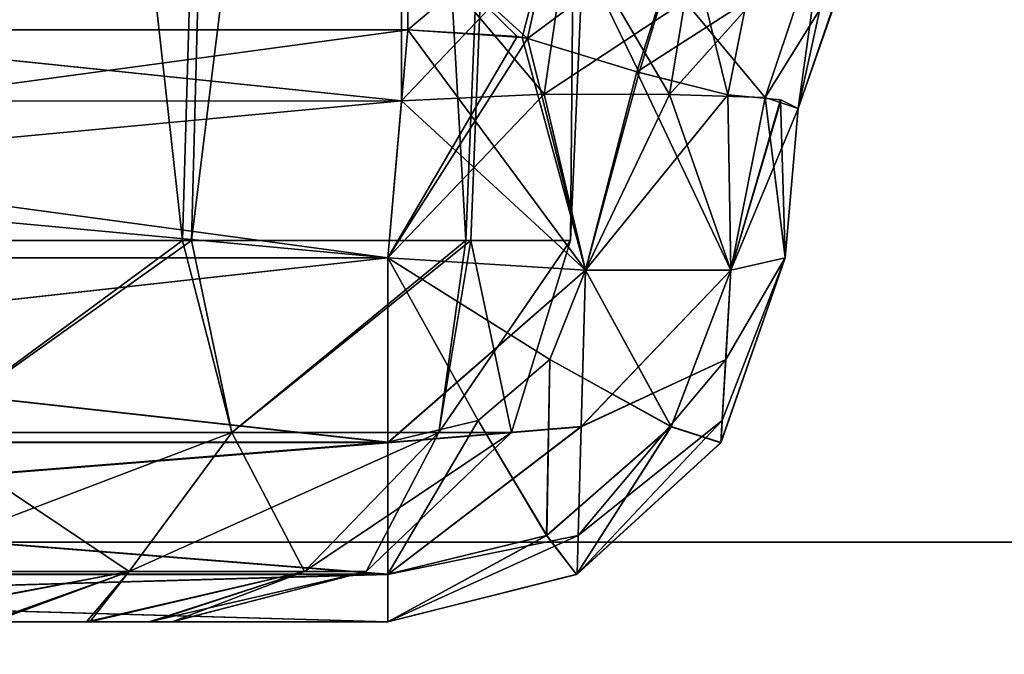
# Model space of a CAD drawing. Header units: millimetres. Extents: x -125 to 125, y -5 to 106.
# Tile 117 of 188: x 40.58 to 41.815, y -3.141 to -2.345. Entities that reach past the tile are written whole.
import ezdxf

# ---------------------------------------------------------------- set-up
doc = ezdxf.new("R2010")
doc.units = ezdxf.units.MM
doc.header["$LTSCALE"] = 65.185185
for name, color, linetype in [('10', 7, 'CONTINUOUS'), ('100', 7, 'CONTINUOUS'), ('101', 7, 'CONTINUOUS'), ('102', 7, 'CONTINUOUS'), ('103', 7, 'CONTINUOUS'), ('104', 7, 'CONTINUOUS'), ('105', 7, 'CONTINUOUS'), ('106', 7, 'CONTINUOUS'), ('11', 7, 'CONTINUOUS'), ('112', 7, 'CONTINUOUS'), ('113', 7, 'CONTINUOUS'), ('115', 7, 'CONTINUOUS'), ('116', 7, 'CONTINUOUS'), ('117', 7, 'CONTINUOUS'), ('118', 7, 'CONTINUOUS'), ('12', 7, 'CONTINUOUS'), ('121', 7, 'CONTINUOUS'), ('13', 7, 'CONTINUOUS'), ('19', 7, 'CONTINUOUS'), ('20', 7, 'CONTINUOUS'), ('21', 7, 'CONTINUOUS'), ('22', 7, 'CONTINUOUS'), ('23', 7, 'CONTINUOUS'), ('24', 7, 'CONTINUOUS'), ('25', 7, 'CONTINUOUS'), ('26', 7, 'CONTINUOUS'), ('30', 7, 'CONTINUOUS'), ('31', 7, 'CONTINUOUS'), ('52', 7, 'CONTINUOUS'), ('53', 7, 'CONTINUOUS'), ('582', 7, 'CONTINUOUS'), ('583', 7, 'CONTINUOUS'), ('584', 7, 'CONTINUOUS'), ('585', 7, 'CONTINUOUS'), ('586', 7, 'CONTINUOUS'), ('587', 7, 'CONTINUOUS'), ('588', 7, 'CONTINUOUS'), ('589', 7, 'CONTINUOUS'), ('590', 7, 'CONTINUOUS'), ('591', 7, 'CONTINUOUS'), ('596', 7, 'CONTINUOUS'), ('597', 7, 'CONTINUOUS'), ('625', 7, 'CONTINUOUS'), ('627', 7, 'CONTINUOUS'), ('7', 7, 'CONTINUOUS'), ('8', 7, 'CONTINUOUS')]:
    doc.layers.add(name, color=color, linetype=linetype)

msp = doc.modelspace()

# ---------------------------------------------------------------- linework, layer by layer
at = {"layer": '10', "linetype": 'Continuous'}
for points in [[(41.6367, -2.2252, -123.762), (41.5563, -2.4564, -123.1456), (41.5563, -2.4564, -123.762), (41.6367, -2.2252, -123.762)], [(41.5834, -2.3323, -123.1456), (41.5563, -2.4564, -123.1456), (41.6367, -2.2252, -123.762), (41.5834, -2.3323, -123.1456)]]:
    msp.add_3dface(points, dxfattribs=at)
at = {"layer": '100', "linetype": 'Continuous'}
for points in [[(38.9332, -2.3579, 124.2687), (38.9582, -2.6436, 124.2437), (41.0418, -2.6436, 124.2437), (38.9332, -2.3579, 124.2687)], [(41.0668, -2.3579, 124.2687), (38.9332, -2.3579, 124.2687), (41.0418, -2.6436, 124.2437), (41.0668, -2.3579, 124.2687)]]:
    msp.add_3dface(points, dxfattribs=at)
at = {"layer": '101', "linetype": 'Continuous'}
for points in [[(41.0668, -2.3579, 124.2687), (41.0418, -2.6436, 124.2437), (41.2898, -2.6593, 124.1757), (41.0668, -2.3579, 124.2687)], [(41.0668, -2.3579, 124.2687), (41.2898, -2.6593, 124.1757), (41.2102, -2.3673, 124.2466), (41.0668, -2.3579, 124.2687)], [(41.2102, -2.3673, 124.2466), (41.2898, -2.6593, 124.1757), (41.217, -2.3687, 124.2444), (41.2102, -2.3673, 124.2466)], [(41.217, -2.3687, 124.2444), (41.2898, -2.6593, 124.1757), (41.3538, -2.4104, 124.1702), (41.217, -2.3687, 124.2444)], [(41.2898, -2.6593, 124.1757), (41.4719, -2.6593, 123.9936), (41.3538, -2.4104, 124.1702), (41.2898, -2.6593, 124.1757)], [(41.4719, -2.6593, 123.9936), (41.4678, -2.4395, 124.0495), (41.3538, -2.4104, 124.1702), (41.4719, -2.6593, 123.9936)], [(41.534, -2.4454, 123.9139), (41.4678, -2.4395, 124.0495), (41.4719, -2.6593, 123.9936), (41.534, -2.4454, 123.9139)], [(41.5399, -2.6436, 123.7456), (41.534, -2.4454, 123.9139), (41.4719, -2.6593, 123.9936), (41.5399, -2.6436, 123.7456)], [(41.5563, -2.4564, 123.762), (41.534, -2.4454, 123.9139), (41.5399, -2.6436, 123.7456), (41.5563, -2.4564, 123.762)]]:
    msp.add_3dface(points, dxfattribs=at)
at = {"layer": '102', "linetype": 'Continuous'}
for points in [[(41.5563, -2.4564, 123.762), (41.5399, -2.6436, 123.7456), (41.5399, -2.6436, 123.1619), (41.5563, -2.4564, 123.762)], [(41.5563, -2.4564, 123.1456), (41.5563, -2.4564, 123.762), (41.5399, -2.6436, 123.1619), (41.5563, -2.4564, 123.1456)]]:
    msp.add_3dface(points, dxfattribs=at)
at = {"layer": '103', "linetype": 'Continuous'}
for points in [[(41.5563, -2.4564, 123.762), (41.6344, -2.2287, 123.1456), (41.6367, -2.2252, 123.762), (41.5563, -2.4564, 123.762)], [(41.5563, -2.4564, 123.1456), (41.6344, -2.2287, 123.1456), (41.5563, -2.4564, 123.762), (41.5563, -2.4564, 123.1456)]]:
    msp.add_3dface(points, dxfattribs=at)
at = {"layer": '104', "linetype": 'Continuous'}
for points in [[(41.0418, -2.6436, 122.6638), (41.238, -2.4386, 122.6787), (41.2898, -2.6593, 122.7318), (41.0418, -2.6436, 122.6638)], [(41.059, -2.447, 122.6466), (41.238, -2.4386, 122.6787), (41.0418, -2.6436, 122.6638), (41.059, -2.447, 122.6466)], [(41.238, -2.4386, 122.6787), (41.3947, -2.4387, 122.7749), (41.2898, -2.6593, 122.7318), (41.238, -2.4386, 122.6787)], [(41.2898, -2.6593, 122.7318), (41.3947, -2.4387, 122.7749), (41.4719, -2.6593, 122.914), (41.2898, -2.6593, 122.7318)], [(41.3947, -2.4387, 122.7749), (41.515, -2.4427, 122.9426), (41.4719, -2.6593, 122.914), (41.3947, -2.4387, 122.7749)], [(41.515, -2.4427, 122.9426), (41.5563, -2.4564, 123.1456), (41.4719, -2.6593, 122.914), (41.515, -2.4427, 122.9426)], [(41.5563, -2.4564, 123.1456), (41.5399, -2.6436, 123.1619), (41.4719, -2.6593, 122.914), (41.5563, -2.4564, 123.1456)]]:
    msp.add_3dface(points, dxfattribs=at)
at = {"layer": '105', "linetype": 'Continuous'}
for points in [[(38.941, -2.4477, 122.6467), (41.059, -2.447, 122.6466), (38.9582, -2.6436, 122.6638), (38.941, -2.4477, 122.6467)], [(41.059, -2.447, 122.6466), (41.0418, -2.6436, 122.6638), (38.9582, -2.6436, 122.6638), (41.059, -2.447, 122.6466)]]:
    msp.add_3dface(points, dxfattribs=at)
at = {"layer": '106', "linetype": 'Continuous'}
for points in [[(41.059, -2.2262, 122.573), (41.059, -2.447, 122.6466), (38.941, -2.2264, 122.5727), (41.059, -2.2262, 122.573)], [(41.059, -2.447, 122.6466), (38.941, -2.4477, 122.6467), (38.941, -2.2264, 122.5727), (41.059, -2.447, 122.6466)]]:
    msp.add_3dface(points, dxfattribs=at)
at = {"layer": '11', "linetype": 'Continuous'}
for points in [[(41.5399, -2.6436, -123.7456), (41.5563, -2.4564, -123.1456), (41.5399, -2.6436, -123.1619), (41.5399, -2.6436, -123.7456)], [(41.5563, -2.4564, -123.762), (41.5563, -2.4564, -123.1456), (41.5399, -2.6436, -123.7456), (41.5563, -2.4564, -123.762)]]:
    msp.add_3dface(points, dxfattribs=at)
at = {"layer": '112', "linetype": 'Continuous'}
for points in [[(38.9582, -3.1, 123.7456), (38.9582, -3.1, 123.1619), (41.0418, -3.1, 123.1619), (38.9582, -3.1, 123.7456)], [(41.0418, -3.1, 123.7456), (38.9582, -3.1, 123.7456), (41.0418, -3.1, 123.1619), (41.0418, -3.1, 123.7456)]]:
    msp.add_3dface(points, dxfattribs=at)
at = {"layer": '113', "linetype": 'Continuous'}
for points in [[(41.0418, -2.6436, 124.2437), (38.9582, -2.8752, 124.1631), (41.0418, -2.8754, 124.1629), (41.0418, -2.6436, 124.2437)], [(41.0418, -2.6436, 124.2437), (38.9582, -2.6436, 124.2437), (38.9582, -2.8752, 124.1631), (41.0418, -2.6436, 124.2437)], [(38.9582, -2.8752, 124.1631), (38.9582, -3.0405, 123.9822), (41.0418, -2.8754, 124.1629), (38.9582, -2.8752, 124.1631)], [(41.0418, -2.8754, 124.1629), (38.9582, -3.0405, 123.9822), (41.0418, -3.0406, 123.982), (41.0418, -2.8754, 124.1629)], [(38.9582, -3.0405, 123.9822), (38.9582, -3.1, 123.7456), (41.0418, -3.0406, 123.982), (38.9582, -3.0405, 123.9822)], [(38.9582, -3.1, 123.7456), (41.0418, -3.1, 123.7456), (41.0418, -3.0406, 123.982), (38.9582, -3.1, 123.7456)]]:
    msp.add_3dface(points, dxfattribs=at)
at = {"layer": '115', "linetype": 'Continuous'}
for points in [[(41.2898, -2.6593, 124.1757), (41.0418, -2.6436, 124.2437), (41.0418, -2.8754, 124.1629), (41.2898, -2.6593, 124.1757)], [(41.5399, -2.6436, 123.7456), (41.4611, -2.8477, 123.8589), (41.4596, -2.8748, 123.7456), (41.5399, -2.6436, 123.7456)], [(41.5399, -2.6436, 123.7456), (41.4655, -2.7711, 123.9487), (41.4611, -2.8477, 123.8589), (41.5399, -2.6436, 123.7456)], [(41.5399, -2.6436, 123.7456), (41.4719, -2.6593, 123.9936), (41.4655, -2.7711, 123.9487), (41.5399, -2.6436, 123.7456)], [(41.2898, -2.6593, 124.1757), (41.0418, -2.8754, 124.1629), (41.2842, -2.8554, 124.1006), (41.2898, -2.6593, 124.1757)], [(41.4719, -2.6593, 123.9936), (41.2898, -2.6593, 124.1757), (41.2842, -2.8554, 124.1006), (41.4719, -2.6593, 123.9936)], [(41.4655, -2.7711, 123.9487), (41.4719, -2.6593, 123.9936), (41.2842, -2.8554, 124.1006), (41.4655, -2.7711, 123.9487)], [(41.4655, -2.7711, 123.9487), (41.2842, -2.8554, 124.1006), (41.2804, -2.9917, 123.9446), (41.4655, -2.7711, 123.9487)], [(41.4611, -2.8477, 123.8589), (41.4655, -2.7711, 123.9487), (41.2804, -2.9917, 123.9446), (41.4611, -2.8477, 123.8589)], [(41.4611, -2.8477, 123.8589), (41.2804, -2.9917, 123.9446), (41.2791, -3.0401, 123.7456), (41.4611, -2.8477, 123.8589)], [(41.4596, -2.8748, 123.7456), (41.4611, -2.8477, 123.8589), (41.2791, -3.0401, 123.7456), (41.4596, -2.8748, 123.7456)], [(41.0418, -2.8754, 124.1629), (41.0418, -3.0406, 123.982), (41.2842, -2.8554, 124.1006), (41.0418, -2.8754, 124.1629)], [(41.2842, -2.8554, 124.1006), (41.0418, -3.0406, 123.982), (41.2804, -2.9917, 123.9446), (41.2842, -2.8554, 124.1006)], [(41.0418, -3.0406, 123.982), (41.0418, -3.1, 123.7456), (41.2804, -2.9917, 123.9446), (41.0418, -3.0406, 123.982)], [(41.2804, -2.9917, 123.9446), (41.0418, -3.1, 123.7456), (41.2791, -3.0401, 123.7456), (41.2804, -2.9917, 123.9446)]]:
    msp.add_3dface(points, dxfattribs=at)
at = {"layer": '116', "linetype": 'Continuous'}
for points in [[(41.5399, -2.6436, 123.1619), (41.4596, -2.8748, 123.7456), (41.4592, -2.8754, 123.1619), (41.5399, -2.6436, 123.1619)], [(41.5399, -2.6436, 123.1619), (41.5399, -2.6436, 123.7456), (41.4596, -2.8748, 123.7456), (41.5399, -2.6436, 123.1619)], [(41.4596, -2.8748, 123.7456), (41.2791, -3.0401, 123.7456), (41.4592, -2.8754, 123.1619), (41.4596, -2.8748, 123.7456)], [(41.4592, -2.8754, 123.1619), (41.2791, -3.0401, 123.7456), (41.2783, -3.0406, 123.1619), (41.4592, -2.8754, 123.1619)], [(41.2791, -3.0401, 123.7456), (41.0418, -3.1, 123.7456), (41.2783, -3.0406, 123.1619), (41.2791, -3.0401, 123.7456)], [(41.0418, -3.1, 123.7456), (41.0418, -3.1, 123.1619), (41.2783, -3.0406, 123.1619), (41.0418, -3.1, 123.7456)]]:
    msp.add_3dface(points, dxfattribs=at)
at = {"layer": '117', "linetype": 'Continuous'}
for points in [[(41.0418, -2.6436, 122.6638), (41.2898, -2.6593, 122.7318), (41.2449, -2.7711, 122.7383), (41.0418, -2.6436, 122.6638)], [(41.0418, -2.6436, 122.6638), (41.2449, -2.7711, 122.7383), (41.1551, -2.8477, 122.7427), (41.0418, -2.6436, 122.6638)], [(41.0418, -2.6436, 122.6638), (41.1551, -2.8477, 122.7427), (41.0418, -2.8748, 122.7442), (41.0418, -2.6436, 122.6638)], [(41.4719, -2.6593, 122.914), (41.5399, -2.6436, 123.1619), (41.4592, -2.8754, 123.1619), (41.4719, -2.6593, 122.914)], [(41.2449, -2.7711, 122.7383), (41.2898, -2.6593, 122.7318), (41.3968, -2.8554, 122.9195), (41.2449, -2.7711, 122.7383)], [(41.2898, -2.6593, 122.7318), (41.4719, -2.6593, 122.914), (41.3968, -2.8554, 122.9195), (41.2898, -2.6593, 122.7318)], [(41.4719, -2.6593, 122.914), (41.4592, -2.8754, 123.1619), (41.3968, -2.8554, 122.9195), (41.4719, -2.6593, 122.914)], [(41.1551, -2.8477, 122.7427), (41.2449, -2.7711, 122.7383), (41.2409, -2.9917, 122.9233), (41.1551, -2.8477, 122.7427)], [(41.2449, -2.7711, 122.7383), (41.3968, -2.8554, 122.9195), (41.2409, -2.9917, 122.9233), (41.2449, -2.7711, 122.7383)], [(41.1551, -2.8477, 122.7427), (41.2409, -2.9917, 122.9233), (41.0418, -3.0401, 122.9246), (41.1551, -2.8477, 122.7427)], [(41.0418, -2.8748, 122.7442), (41.1551, -2.8477, 122.7427), (41.0418, -3.0401, 122.9246), (41.0418, -2.8748, 122.7442)], [(41.3968, -2.8554, 122.9195), (41.2783, -3.0406, 123.1619), (41.2409, -2.9917, 122.9233), (41.3968, -2.8554, 122.9195)], [(41.4592, -2.8754, 123.1619), (41.2783, -3.0406, 123.1619), (41.3968, -2.8554, 122.9195), (41.4592, -2.8754, 123.1619)], [(41.2409, -2.9917, 122.9233), (41.0418, -3.1, 123.1619), (41.0418, -3.0401, 122.9246), (41.2409, -2.9917, 122.9233)], [(41.2783, -3.0406, 123.1619), (41.0418, -3.1, 123.1619), (41.2409, -2.9917, 122.9233), (41.2783, -3.0406, 123.1619)]]:
    msp.add_3dface(points, dxfattribs=at)
at = {"layer": '118', "linetype": 'Continuous'}
for points in [[(38.9582, -2.6436, 122.6638), (41.0418, -2.8748, 122.7442), (38.9582, -2.8748, 122.7442), (38.9582, -2.6436, 122.6638)], [(38.9582, -2.6436, 122.6638), (41.0418, -2.6436, 122.6638), (41.0418, -2.8748, 122.7442), (38.9582, -2.6436, 122.6638)], [(41.0418, -2.8748, 122.7442), (41.0418, -3.0401, 122.9246), (38.9582, -2.8748, 122.7442), (41.0418, -2.8748, 122.7442)], [(38.9582, -2.8748, 122.7442), (41.0418, -3.0401, 122.9246), (38.9582, -3.0401, 122.9246), (38.9582, -2.8748, 122.7442)], [(41.0418, -3.1, 123.1619), (38.9582, -3.1, 123.1619), (38.9582, -3.0401, 122.9246), (41.0418, -3.1, 123.1619)], [(41.0418, -3.0401, 122.9246), (41.0418, -3.1, 123.1619), (38.9582, -3.0401, 122.9246), (41.0418, -3.0401, 122.9246)]]:
    msp.add_3dface(points, dxfattribs=at)
at = {"layer": '12', "linetype": 'Continuous'}
for points in [[(41.0668, -2.3579, -124.2687), (41.2041, -2.366, -124.2486), (41.0418, -2.6436, -124.2437), (41.0668, -2.3579, -124.2687)], [(41.2041, -2.366, -124.2486), (41.217, -2.3687, -124.2444), (41.0418, -2.6436, -124.2437), (41.2041, -2.366, -124.2486)], [(41.0418, -2.6436, -124.2437), (41.217, -2.3687, -124.2444), (41.2898, -2.6593, -124.1757), (41.0418, -2.6436, -124.2437)], [(41.217, -2.3687, -124.2444), (41.3568, -2.4115, -124.1679), (41.2898, -2.6593, -124.1757), (41.217, -2.3687, -124.2444)], [(41.3568, -2.4115, -124.1679), (41.4678, -2.4395, -124.0495), (41.2898, -2.6593, -124.1757), (41.3568, -2.4115, -124.1679)], [(41.2898, -2.6593, -124.1757), (41.4678, -2.4395, -124.0495), (41.4719, -2.6593, -123.9936), (41.2898, -2.6593, -124.1757)], [(41.4719, -2.6593, -123.9936), (41.4678, -2.4395, -124.0495), (41.5347, -2.4456, -123.9117), (41.4719, -2.6593, -123.9936)], [(41.5563, -2.4564, -123.762), (41.4719, -2.6593, -123.9936), (41.5347, -2.4456, -123.9117), (41.5563, -2.4564, -123.762)], [(41.5563, -2.4564, -123.762), (41.5399, -2.6436, -123.7456), (41.4719, -2.6593, -123.9936), (41.5563, -2.4564, -123.762)]]:
    msp.add_3dface(points, dxfattribs=at)
at = {"layer": '121', "linetype": 'Continuous'}
for points in [[(41.0668, -2.3579, 124.2687), (41.2541, -2.1998, 124.2855), (41.0668, -2.2321, 124.2963), (41.0668, -2.3579, 124.2687)], [(41.0668, -2.3579, 124.2687), (41.2102, -2.3673, 124.2466), (41.2541, -2.1998, 124.2855), (41.0668, -2.3579, 124.2687)], [(41.2102, -2.3673, 124.2466), (41.217, -2.3687, 124.2444), (41.2541, -2.1998, 124.2855), (41.2102, -2.3673, 124.2466)], [(41.217, -2.3687, 124.2444), (41.4145, -2.2219, 124.205), (41.2541, -2.1998, 124.2855), (41.217, -2.3687, 124.2444)], [(41.217, -2.3687, 124.2444), (41.3538, -2.4104, 124.1702), (41.4145, -2.2219, 124.205), (41.217, -2.3687, 124.2444)], [(41.3538, -2.4104, 124.1702), (41.4915, -2.3225, 124.0661), (41.4145, -2.2219, 124.205), (41.3538, -2.4104, 124.1702)], [(41.3538, -2.4104, 124.1702), (41.4678, -2.4395, 124.0495), (41.4915, -2.3225, 124.0661), (41.3538, -2.4104, 124.1702)]]:
    msp.add_3dface(points, dxfattribs=at)
at = {"layer": '13', "linetype": 'Continuous'}
for points in [[(41.217, -2.3687, -124.2444), (41.0668, -2.2318, -124.2965), (41.2543, -2.1998, -124.2854), (41.217, -2.3687, -124.2444)], [(41.3568, -2.4115, -124.1679), (41.217, -2.3687, -124.2444), (41.2543, -2.1998, -124.2854), (41.3568, -2.4115, -124.1679)], [(41.3568, -2.4115, -124.1679), (41.2543, -2.1998, -124.2854), (41.4147, -2.222, -124.2049), (41.3568, -2.4115, -124.1679)], [(41.2041, -2.366, -124.2486), (41.0668, -2.3579, -124.2687), (41.0668, -2.2318, -124.2965), (41.2041, -2.366, -124.2486)], [(41.217, -2.3687, -124.2444), (41.2041, -2.366, -124.2486), (41.0668, -2.2318, -124.2965), (41.217, -2.3687, -124.2444)], [(41.4678, -2.4395, -124.0495), (41.3568, -2.4115, -124.1679), (41.4147, -2.222, -124.2049), (41.4678, -2.4395, -124.0495)], [(41.4678, -2.4395, -124.0495), (41.4147, -2.222, -124.2049), (41.4915, -2.3225, -124.0661), (41.4678, -2.4395, -124.0495)]]:
    msp.add_3dface(points, dxfattribs=at)
at = {"layer": '19', "linetype": 'Continuous'}
for points in [[(41.059, -2.447, -122.6466), (38.941, -2.4475, -122.6467), (41.0418, -2.6436, -122.6638), (41.059, -2.447, -122.6466)], [(38.941, -2.4475, -122.6467), (38.9582, -2.6436, -122.6638), (41.0418, -2.6436, -122.6638), (38.941, -2.4475, -122.6467)]]:
    msp.add_3dface(points, dxfattribs=at)
at = {"layer": '20', "linetype": 'Continuous'}
for points in [[(38.941, -2.2263, -122.5726), (41.059, -2.447, -122.6466), (41.059, -2.2262, -122.573), (38.941, -2.2263, -122.5726)], [(38.941, -2.2263, -122.5726), (38.941, -2.4475, -122.6467), (41.059, -2.447, -122.6466), (38.941, -2.2263, -122.5726)]]:
    msp.add_3dface(points, dxfattribs=at)
at = {"layer": '21', "linetype": 'Continuous'}
for points in [[(41.238, -2.4386, -122.6787), (41.059, -2.447, -122.6466), (41.2898, -2.6593, -122.7318), (41.238, -2.4386, -122.6787)], [(41.3947, -2.4387, -122.7749), (41.238, -2.4386, -122.6787), (41.2898, -2.6593, -122.7318), (41.3947, -2.4387, -122.7749)], [(41.4719, -2.6593, -122.914), (41.3947, -2.4387, -122.7749), (41.2898, -2.6593, -122.7318), (41.4719, -2.6593, -122.914)], [(41.515, -2.4427, -122.9426), (41.3947, -2.4387, -122.7749), (41.4719, -2.6593, -122.914), (41.515, -2.4427, -122.9426)], [(41.5399, -2.6436, -123.1619), (41.515, -2.4427, -122.9426), (41.4719, -2.6593, -122.914), (41.5399, -2.6436, -123.1619)], [(41.5563, -2.4564, -123.1456), (41.515, -2.4427, -122.9426), (41.5399, -2.6436, -123.1619), (41.5563, -2.4564, -123.1456)], [(41.059, -2.447, -122.6466), (41.0418, -2.6436, -122.6638), (41.2898, -2.6593, -122.7318), (41.059, -2.447, -122.6466)]]:
    msp.add_3dface(points, dxfattribs=at)
at = {"layer": '22', "linetype": 'Continuous'}
for points in [[(41.0418, -2.6436, -122.6638), (41.1552, -2.8477, -122.7426), (41.245, -2.771, -122.7383), (41.0418, -2.6436, -122.6638)], [(41.1552, -2.8477, -122.7426), (41.0418, -2.6436, -122.6638), (41.0418, -2.8748, -122.7442), (41.1552, -2.8477, -122.7426)], [(41.2898, -2.6593, -122.7318), (41.0418, -2.6436, -122.6638), (41.245, -2.771, -122.7383), (41.2898, -2.6593, -122.7318)], [(41.5399, -2.6436, -123.1619), (41.4719, -2.6593, -122.914), (41.4593, -2.8752, -123.1619), (41.5399, -2.6436, -123.1619)], [(41.2898, -2.6593, -122.7318), (41.245, -2.771, -122.7383), (41.3969, -2.8553, -122.9195), (41.2898, -2.6593, -122.7318)], [(41.4719, -2.6593, -122.914), (41.2898, -2.6593, -122.7318), (41.3969, -2.8553, -122.9195), (41.4719, -2.6593, -122.914)], [(41.4719, -2.6593, -122.914), (41.3969, -2.8553, -122.9195), (41.4593, -2.8752, -123.1619), (41.4719, -2.6593, -122.914)], [(41.1552, -2.8477, -122.7426), (41.241, -2.9916, -122.9233), (41.245, -2.771, -122.7383), (41.1552, -2.8477, -122.7426)], [(41.245, -2.771, -122.7383), (41.241, -2.9916, -122.9233), (41.3969, -2.8553, -122.9195), (41.245, -2.771, -122.7383)], [(41.0418, -3.0401, -122.9246), (41.1552, -2.8477, -122.7426), (41.0418, -2.8748, -122.7442), (41.0418, -3.0401, -122.9246)], [(41.241, -2.9916, -122.9233), (41.1552, -2.8477, -122.7426), (41.0418, -3.0401, -122.9246), (41.241, -2.9916, -122.9233)], [(41.241, -2.9916, -122.9233), (41.2785, -3.0405, -123.1619), (41.3969, -2.8553, -122.9195), (41.241, -2.9916, -122.9233)], [(41.3969, -2.8553, -122.9195), (41.2785, -3.0405, -123.1619), (41.4593, -2.8752, -123.1619), (41.3969, -2.8553, -122.9195)], [(41.2785, -3.0405, -123.1619), (41.241, -2.9916, -122.9233), (41.0418, -3.1, -123.1619), (41.2785, -3.0405, -123.1619)], [(41.0418, -3.1, -123.1619), (41.241, -2.9916, -122.9233), (41.0418, -3.0401, -122.9246), (41.0418, -3.1, -123.1619)]]:
    msp.add_3dface(points, dxfattribs=at)
at = {"layer": '23', "linetype": 'Continuous'}
for points in [[(41.5399, -2.6436, -123.7456), (41.5399, -2.6436, -123.1619), (41.4593, -2.8752, -123.1619), (41.5399, -2.6436, -123.7456)], [(41.5399, -2.6436, -123.7456), (41.4593, -2.8752, -123.1619), (41.4596, -2.8748, -123.7456), (41.5399, -2.6436, -123.7456)], [(41.4593, -2.8752, -123.1619), (41.2785, -3.0405, -123.1619), (41.2791, -3.0401, -123.7456), (41.4593, -2.8752, -123.1619)], [(41.4596, -2.8748, -123.7456), (41.4593, -2.8752, -123.1619), (41.2791, -3.0401, -123.7456), (41.4596, -2.8748, -123.7456)], [(41.2785, -3.0405, -123.1619), (41.0418, -3.1, -123.1619), (41.2791, -3.0401, -123.7456), (41.2785, -3.0405, -123.1619)], [(41.2791, -3.0401, -123.7456), (41.0418, -3.1, -123.1619), (41.0418, -3.1, -123.7456), (41.2791, -3.0401, -123.7456)]]:
    msp.add_3dface(points, dxfattribs=at)
at = {"layer": '24', "linetype": 'Continuous'}
for points in [[(41.0418, -2.6436, -124.2437), (41.2898, -2.6593, -124.1757), (41.0418, -2.8752, -124.1631), (41.0418, -2.6436, -124.2437)], [(41.5399, -2.6436, -123.7456), (41.4596, -2.8748, -123.7456), (41.4611, -2.8477, -123.859), (41.5399, -2.6436, -123.7456)], [(41.5399, -2.6436, -123.7456), (41.4611, -2.8477, -123.859), (41.4655, -2.771, -123.9488), (41.5399, -2.6436, -123.7456)], [(41.4719, -2.6593, -123.9936), (41.5399, -2.6436, -123.7456), (41.4655, -2.771, -123.9488), (41.4719, -2.6593, -123.9936)], [(41.2898, -2.6593, -124.1757), (41.2842, -2.8553, -124.1007), (41.0418, -2.8752, -124.1631), (41.2898, -2.6593, -124.1757)], [(41.2898, -2.6593, -124.1757), (41.4719, -2.6593, -123.9936), (41.2842, -2.8553, -124.1007), (41.2898, -2.6593, -124.1757)], [(41.4719, -2.6593, -123.9936), (41.4655, -2.771, -123.9488), (41.2842, -2.8553, -124.1007), (41.4719, -2.6593, -123.9936)], [(41.4611, -2.8477, -123.859), (41.2804, -2.9916, -123.9448), (41.4655, -2.771, -123.9488), (41.4611, -2.8477, -123.859)], [(41.4655, -2.771, -123.9488), (41.2804, -2.9916, -123.9448), (41.2842, -2.8553, -124.1007), (41.4655, -2.771, -123.9488)], [(41.4611, -2.8477, -123.859), (41.2791, -3.0401, -123.7456), (41.2804, -2.9916, -123.9448), (41.4611, -2.8477, -123.859)], [(41.4596, -2.8748, -123.7456), (41.2791, -3.0401, -123.7456), (41.4611, -2.8477, -123.859), (41.4596, -2.8748, -123.7456)], [(41.2804, -2.9916, -123.9448), (41.0418, -3.0405, -123.9822), (41.2842, -2.8553, -124.1007), (41.2804, -2.9916, -123.9448)], [(41.2842, -2.8553, -124.1007), (41.0418, -3.0405, -123.9822), (41.0418, -2.8752, -124.1631), (41.2842, -2.8553, -124.1007)], [(41.2804, -2.9916, -123.9448), (41.0418, -3.1, -123.7456), (41.0418, -3.0405, -123.9822), (41.2804, -2.9916, -123.9448)], [(41.2791, -3.0401, -123.7456), (41.0418, -3.1, -123.7456), (41.2804, -2.9916, -123.9448), (41.2791, -3.0401, -123.7456)]]:
    msp.add_3dface(points, dxfattribs=at)
at = {"layer": '25', "linetype": 'Continuous'}
for points in [[(38.9582, -2.6436, -124.2437), (41.0418, -2.8752, -124.1631), (38.9582, -2.8754, -124.1629), (38.9582, -2.6436, -124.2437)], [(38.9582, -2.6436, -124.2437), (41.0418, -2.6436, -124.2437), (41.0418, -2.8752, -124.1631), (38.9582, -2.6436, -124.2437)], [(41.0418, -2.8752, -124.1631), (41.0418, -3.0405, -123.9822), (38.9582, -2.8754, -124.1629), (41.0418, -2.8752, -124.1631)], [(38.9582, -2.8754, -124.1629), (41.0418, -3.0405, -123.9822), (38.9582, -3.0406, -123.982), (38.9582, -2.8754, -124.1629)], [(41.0418, -3.0405, -123.9822), (41.0418, -3.1, -123.7456), (38.9582, -3.0406, -123.982), (41.0418, -3.0405, -123.9822)], [(38.9582, -3.0406, -123.982), (41.0418, -3.1, -123.7456), (38.9582, -3.1, -123.7456), (38.9582, -3.0406, -123.982)]]:
    msp.add_3dface(points, dxfattribs=at)
at = {"layer": '26', "linetype": 'Continuous'}
for points in [[(38.9332, -2.3579, -124.2687), (41.0668, -2.3579, -124.2687), (38.9582, -2.6436, -124.2437), (38.9332, -2.3579, -124.2687)], [(41.0668, -2.3579, -124.2687), (41.0418, -2.6436, -124.2437), (38.9582, -2.6436, -124.2437), (41.0668, -2.3579, -124.2687)]]:
    msp.add_3dface(points, dxfattribs=at)
at = {"layer": '30', "linetype": 'Continuous'}
for points in [[(41.0418, -2.8748, -122.7442), (41.0418, -2.6436, -122.6638), (38.9582, -2.8748, -122.7442), (41.0418, -2.8748, -122.7442)], [(41.0418, -2.6436, -122.6638), (38.9582, -2.6436, -122.6638), (38.9582, -2.8748, -122.7442), (41.0418, -2.6436, -122.6638)], [(41.0418, -2.8748, -122.7442), (38.9582, -2.8748, -122.7442), (38.9582, -3.0401, -122.9246), (41.0418, -2.8748, -122.7442)], [(41.0418, -3.0401, -122.9246), (41.0418, -2.8748, -122.7442), (38.9582, -3.0401, -122.9246), (41.0418, -3.0401, -122.9246)], [(38.9582, -3.1, -123.1619), (41.0418, -3.0401, -122.9246), (38.9582, -3.0401, -122.9246), (38.9582, -3.1, -123.1619)], [(41.0418, -3.1, -123.1619), (41.0418, -3.0401, -122.9246), (38.9582, -3.1, -123.1619), (41.0418, -3.1, -123.1619)]]:
    msp.add_3dface(points, dxfattribs=at)
at = {"layer": '31', "linetype": 'Continuous'}
for points in [[(41.0418, -3.1, -123.7456), (41.0418, -3.1, -123.1619), (38.9582, -3.1, -123.1619), (41.0418, -3.1, -123.7456)], [(38.9582, -3.1, -123.7456), (41.0418, -3.1, -123.7456), (38.9582, -3.1, -123.1619), (38.9582, -3.1, -123.7456)]]:
    msp.add_3dface(points, dxfattribs=at)
at = {"layer": '52', "linetype": 'Continuous'}
for points in [[(41.515, -2.4427, 122.9426), (41.4142, -2.3218, 122.7534), (41.5889, -2.2225, 122.91), (41.515, -2.4427, 122.9426)], [(41.515, -2.4427, 122.9426), (41.5889, -2.2225, 122.91), (41.5563, -2.4564, 123.1456), (41.515, -2.4427, 122.9426)], [(41.5563, -2.4564, 123.1456), (41.5889, -2.2225, 122.91), (41.6344, -2.2287, 123.1456), (41.5563, -2.4564, 123.1456)], [(41.3947, -2.4387, 122.7749), (41.4142, -2.3218, 122.7534), (41.515, -2.4427, 122.9426), (41.3947, -2.4387, 122.7749)]]:
    msp.add_3dface(points, dxfattribs=at)
at = {"layer": '53', "linetype": 'Continuous'}
for points in [[(41.2692, -2.2249, 122.6093), (41.238, -2.4386, 122.6787), (41.059, -2.2262, 122.573), (41.2692, -2.2249, 122.6093)], [(41.059, -2.2262, 122.573), (41.238, -2.4386, 122.6787), (41.059, -2.447, 122.6466), (41.059, -2.2262, 122.573)], [(41.2692, -2.2249, 122.6093), (41.3947, -2.4387, 122.7749), (41.238, -2.4386, 122.6787), (41.2692, -2.2249, 122.6093)], [(41.4142, -2.3218, 122.7534), (41.3947, -2.4387, 122.7749), (41.2692, -2.2249, 122.6093), (41.4142, -2.3218, 122.7534)]]:
    msp.add_3dface(points, dxfattribs=at)
at = {"layer": '582', "linetype": 'Continuous'}
for points in [[(39.2286, -3.1, 40), (40.7714, -3.1, 40), (40.7451, -3.1, 40.1996), (39.2286, -3.1, 40)], [(39.2549, -3.1, 39.8004), (40.7714, -3.1, 40), (39.2286, -3.1, 40), (39.2549, -3.1, 39.8004)], [(39.2287, -3.1, 40.0087), (39.2286, -3.1, 40), (40.7451, -3.1, 40.1996), (39.2287, -3.1, 40.0087)], [(39.2571, -3.1, 40.2076), (39.2287, -3.1, 40.0087), (40.7451, -3.1, 40.1996), (39.2571, -3.1, 40.2076)], [(40.7429, -3.1, 39.7924), (40.7713, -3.1, 39.9913), (39.2549, -3.1, 39.8004), (40.7429, -3.1, 39.7924)], [(39.3317, -3.1, 39.6148), (40.7429, -3.1, 39.7924), (39.2549, -3.1, 39.8004), (39.3317, -3.1, 39.6148)], [(40.7713, -3.1, 39.9913), (40.7714, -3.1, 40), (39.2549, -3.1, 39.8004), (40.7713, -3.1, 39.9913)], [(40.6683, -3.1, 40.3852), (39.2571, -3.1, 40.2076), (40.7451, -3.1, 40.1996), (40.6683, -3.1, 40.3852)], [(39.3357, -3.1, 40.392), (39.2571, -3.1, 40.2076), (40.6683, -3.1, 40.3852), (39.3357, -3.1, 40.392)], [(40.6643, -3.1, 39.608), (40.7429, -3.1, 39.7924), (39.3317, -3.1, 39.6148), (40.6643, -3.1, 39.608)], [(39.4536, -3.1, 39.4556), (40.6643, -3.1, 39.608), (39.3317, -3.1, 39.6148), (39.4536, -3.1, 39.4556)], [(40.5464, -3.1, 40.5444), (39.3357, -3.1, 40.392), (40.6683, -3.1, 40.3852), (40.5464, -3.1, 40.5444)], [(40.5407, -3.1, 39.4499), (40.6643, -3.1, 39.608), (39.4536, -3.1, 39.4556), (40.5407, -3.1, 39.4499)]]:
    msp.add_3dface(points, dxfattribs=at)
at = {"layer": '583', "linetype": 'Continuous'}
for points in [[(40.7843, -2.6218, 39), (40.458, -2.8625, 38.8942), (40.2748, -2.6218, 38.7592), (40.7843, -2.6218, 39)], [(40.8463, -2.8625, 39.1537), (40.458, -2.8625, 38.8942), (40.7843, -2.6218, 39), (40.8463, -2.8625, 39.1537)], [(41.1396, -2.6218, 39.4375), (40.8463, -2.8625, 39.1537), (40.7843, -2.6218, 39), (41.1396, -2.6218, 39.4375)], [(41.1058, -2.8625, 39.542), (40.8463, -2.8625, 39.1537), (41.1396, -2.6218, 39.4375), (41.1058, -2.8625, 39.542)], [(41.1969, -2.8625, 40), (41.1058, -2.8625, 39.542), (41.2709, -2.6218, 40), (41.1969, -2.8625, 40)], [(41.2709, -2.6218, 40), (41.1058, -2.8625, 39.542), (41.2709, -2.6218, 39.9928), (41.2709, -2.6218, 40)], [(41.2709, -2.6218, 39.9928), (41.1058, -2.8625, 39.542), (41.2708, -2.6218, 39.9856), (41.2709, -2.6218, 39.9928)], [(41.2708, -2.6218, 39.9856), (41.1058, -2.8625, 39.542), (41.1396, -2.6218, 39.4375), (41.2708, -2.6218, 39.9856)], [(40.8463, -2.8625, 39.1537), (40.3884, -3.0367, 39.0624), (40.458, -2.8625, 38.8942), (40.8463, -2.8625, 39.1537)], [(40.7176, -3.0367, 39.2824), (40.3884, -3.0367, 39.0624), (40.8463, -2.8625, 39.1537), (40.7176, -3.0367, 39.2824)], [(41.1058, -2.8625, 39.542), (40.7176, -3.0367, 39.2824), (40.8463, -2.8625, 39.1537), (41.1058, -2.8625, 39.542)], [(40.9376, -3.0367, 39.6116), (40.7176, -3.0367, 39.2824), (41.1058, -2.8625, 39.542), (40.9376, -3.0367, 39.6116)], [(41.1969, -2.8625, 40), (40.9376, -3.0367, 39.6116), (41.1058, -2.8625, 39.542), (41.1969, -2.8625, 40)], [(41.0148, -3.0367, 40), (40.9376, -3.0367, 39.6116), (41.1969, -2.8625, 40), (41.0148, -3.0367, 40)], [(40.5407, -3.1, 39.4499), (40.3806, -3.1, 39.3291), (40.7176, -3.0367, 39.2824), (40.5407, -3.1, 39.4499)], [(40.7176, -3.0367, 39.2824), (40.3806, -3.1, 39.3291), (40.3884, -3.0367, 39.0624), (40.7176, -3.0367, 39.2824)], [(40.6643, -3.1, 39.608), (40.5407, -3.1, 39.4499), (40.7176, -3.0367, 39.2824), (40.6643, -3.1, 39.608)], [(40.9376, -3.0367, 39.6116), (40.6643, -3.1, 39.608), (40.7176, -3.0367, 39.2824), (40.9376, -3.0367, 39.6116)], [(40.7429, -3.1, 39.7924), (40.6643, -3.1, 39.608), (40.9376, -3.0367, 39.6116), (40.7429, -3.1, 39.7924)], [(41.0148, -3.0367, 40), (40.7429, -3.1, 39.7924), (40.9376, -3.0367, 39.6116), (41.0148, -3.0367, 40)], [(40.7713, -3.1, 39.9913), (40.7429, -3.1, 39.7924), (41.0148, -3.0367, 40), (40.7713, -3.1, 39.9913)], [(40.7714, -3.1, 40), (40.7713, -3.1, 39.9913), (41.0148, -3.0367, 40), (40.7714, -3.1, 40)]]:
    msp.add_3dface(points, dxfattribs=at)
at = {"layer": '584', "linetype": 'Continuous'}
for points in [[(40.2888, -2.6218, 41.2376), (40.458, -2.8625, 41.1058), (40.7956, -2.6218, 40.9911), (40.2888, -2.6218, 41.2376)], [(40.458, -2.8625, 41.1058), (40.8463, -2.8625, 40.8463), (40.7956, -2.6218, 40.9911), (40.458, -2.8625, 41.1058)], [(40.7956, -2.6218, 40.9911), (40.8463, -2.8625, 40.8463), (41.1459, -2.6218, 40.5496), (40.7956, -2.6218, 40.9911)], [(40.8463, -2.8625, 40.8463), (41.1058, -2.8625, 40.458), (41.1459, -2.6218, 40.5496), (40.8463, -2.8625, 40.8463)], [(41.1058, -2.8625, 40.458), (41.1969, -2.8625, 40), (41.1459, -2.6218, 40.5496), (41.1058, -2.8625, 40.458)], [(41.1969, -2.8625, 40), (41.2709, -2.6218, 40), (41.1459, -2.6218, 40.5496), (41.1969, -2.8625, 40)], [(40.3884, -3.0367, 40.9376), (40.7176, -3.0367, 40.7176), (40.458, -2.8625, 41.1058), (40.3884, -3.0367, 40.9376)], [(40.458, -2.8625, 41.1058), (40.7176, -3.0367, 40.7176), (40.8463, -2.8625, 40.8463), (40.458, -2.8625, 41.1058)], [(40.7176, -3.0367, 40.7176), (40.9376, -3.0367, 40.3884), (40.8463, -2.8625, 40.8463), (40.7176, -3.0367, 40.7176)], [(40.8463, -2.8625, 40.8463), (40.9376, -3.0367, 40.3884), (41.1058, -2.8625, 40.458), (40.8463, -2.8625, 40.8463)], [(40.9376, -3.0367, 40.3884), (41.0148, -3.0367, 40), (41.1058, -2.8625, 40.458), (40.9376, -3.0367, 40.3884)], [(41.0148, -3.0367, 40), (41.1969, -2.8625, 40), (41.1058, -2.8625, 40.458), (41.0148, -3.0367, 40)], [(40.3884, -3.0367, 40.9376), (40.3878, -3.1, 40.6668), (40.7176, -3.0367, 40.7176), (40.3884, -3.0367, 40.9376)], [(40.3878, -3.1, 40.6668), (40.5464, -3.1, 40.5444), (40.7176, -3.0367, 40.7176), (40.3878, -3.1, 40.6668)], [(40.5464, -3.1, 40.5444), (40.6683, -3.1, 40.3852), (40.7176, -3.0367, 40.7176), (40.5464, -3.1, 40.5444)], [(40.7176, -3.0367, 40.7176), (40.6683, -3.1, 40.3852), (40.9376, -3.0367, 40.3884), (40.7176, -3.0367, 40.7176)], [(40.6683, -3.1, 40.3852), (40.7451, -3.1, 40.1996), (40.9376, -3.0367, 40.3884), (40.6683, -3.1, 40.3852)], [(40.7451, -3.1, 40.1996), (40.7714, -3.1, 40), (40.9376, -3.0367, 40.3884), (40.7451, -3.1, 40.1996)], [(40.7714, -3.1, 40), (41.0148, -3.0367, 40), (40.9376, -3.0367, 40.3884), (40.7714, -3.1, 40)]]:
    msp.add_3dface(points, dxfattribs=at)
at = {"layer": '585', "linetype": 'Continuous'}
for points in [[(40.2888, -2.6218, 41.2376), (40.7956, -2.6218, 40.9911), (40.9052, 1.5218, 41.1351), (40.2888, -2.6218, 41.2376)], [(40.3231, 1.5218, 41.4154), (40.2888, -2.6218, 41.2376), (40.9052, 1.5218, 41.1351), (40.3231, 1.5218, 41.4154)], [(40.7956, -2.6218, 40.9911), (41.1459, -2.6218, 40.5496), (41.308, 1.5218, 40.6299), (40.7956, -2.6218, 40.9911)], [(40.9052, 1.5218, 41.1351), (40.7956, -2.6218, 40.9911), (41.308, 1.5218, 40.6299), (40.9052, 1.5218, 41.1351)], [(41.1459, -2.6218, 40.5496), (41.2709, -2.6218, 40), (41.308, 1.5218, 40.6299), (41.1459, -2.6218, 40.5496)], [(41.308, 1.5218, 40.6299), (41.2709, -2.6218, 40), (41.4518, 1.5218, 40), (41.308, 1.5218, 40.6299)]]:
    msp.add_3dface(points, dxfattribs=at)
at = {"layer": '586', "linetype": 'Continuous'}
for points in [[(40.7843, -2.6218, 39), (40.2748, -2.6218, 38.7592), (40.3231, 1.5218, 38.5846), (40.7843, -2.6218, 39)], [(40.9052, 1.5218, 38.8649), (40.7843, -2.6218, 39), (40.3231, 1.5218, 38.5846), (40.9052, 1.5218, 38.8649)], [(41.1396, -2.6218, 39.4375), (40.7843, -2.6218, 39), (40.9052, 1.5218, 38.8649), (41.1396, -2.6218, 39.4375)], [(41.308, 1.5218, 39.3701), (41.1396, -2.6218, 39.4375), (40.9052, 1.5218, 38.8649), (41.308, 1.5218, 39.3701)], [(41.2708, -2.6218, 39.9856), (41.1396, -2.6218, 39.4375), (41.308, 1.5218, 39.3701), (41.2708, -2.6218, 39.9856)], [(41.4518, 1.5218, 40), (41.2708, -2.6218, 39.9856), (41.308, 1.5218, 39.3701), (41.4518, 1.5218, 40)], [(41.2709, -2.6218, 39.9928), (41.2708, -2.6218, 39.9856), (41.4518, 1.5218, 40), (41.2709, -2.6218, 39.9928)], [(41.2709, -2.6218, 40), (41.2709, -2.6218, 39.9928), (41.4518, 1.5218, 40), (41.2709, -2.6218, 40)]]:
    msp.add_3dface(points, dxfattribs=at)
at = {"layer": '587', "linetype": 'Continuous'}
for points in [[(39.2286, -3.1, -40), (40.7714, -3.1, -40), (40.7451, -3.1, -39.8004), (39.2286, -3.1, -40)], [(39.2549, -3.1, -40.1996), (40.7714, -3.1, -40), (39.2286, -3.1, -40), (39.2549, -3.1, -40.1996)], [(39.2287, -3.1, -39.9913), (39.2286, -3.1, -40), (40.7451, -3.1, -39.8004), (39.2287, -3.1, -39.9913)], [(39.2571, -3.1, -39.7924), (39.2287, -3.1, -39.9913), (40.7451, -3.1, -39.8004), (39.2571, -3.1, -39.7924)], [(40.7429, -3.1, -40.2076), (40.7713, -3.1, -40.0087), (39.2549, -3.1, -40.1996), (40.7429, -3.1, -40.2076)], [(39.3317, -3.1, -40.3852), (40.7429, -3.1, -40.2076), (39.2549, -3.1, -40.1996), (39.3317, -3.1, -40.3852)], [(40.7713, -3.1, -40.0087), (40.7714, -3.1, -40), (39.2549, -3.1, -40.1996), (40.7713, -3.1, -40.0087)], [(40.6683, -3.1, -39.6148), (39.2571, -3.1, -39.7924), (40.7451, -3.1, -39.8004), (40.6683, -3.1, -39.6148)], [(39.3357, -3.1, -39.608), (39.2571, -3.1, -39.7924), (40.6683, -3.1, -39.6148), (39.3357, -3.1, -39.608)], [(40.6643, -3.1, -40.392), (40.7429, -3.1, -40.2076), (39.3317, -3.1, -40.3852), (40.6643, -3.1, -40.392)], [(39.4536, -3.1, -40.5444), (40.6643, -3.1, -40.392), (39.3317, -3.1, -40.3852), (39.4536, -3.1, -40.5444)], [(40.5464, -3.1, -39.4556), (39.3357, -3.1, -39.608), (40.6683, -3.1, -39.6148), (40.5464, -3.1, -39.4556)], [(40.5407, -3.1, -40.5501), (40.6643, -3.1, -40.392), (39.4536, -3.1, -40.5444), (40.5407, -3.1, -40.5501)]]:
    msp.add_3dface(points, dxfattribs=at)
at = {"layer": '588', "linetype": 'Continuous'}
for points in [[(40.7843, -2.6218, -41), (40.458, -2.8625, -41.1058), (40.2748, -2.6218, -41.2408), (40.7843, -2.6218, -41)], [(40.8463, -2.8625, -40.8463), (40.458, -2.8625, -41.1058), (40.7843, -2.6218, -41), (40.8463, -2.8625, -40.8463)], [(41.1396, -2.6218, -40.5625), (40.8463, -2.8625, -40.8463), (40.7843, -2.6218, -41), (41.1396, -2.6218, -40.5625)], [(41.1058, -2.8625, -40.458), (40.8463, -2.8625, -40.8463), (41.1396, -2.6218, -40.5625), (41.1058, -2.8625, -40.458)], [(41.2708, -2.6218, -40.0144), (41.1058, -2.8625, -40.458), (41.1396, -2.6218, -40.5625), (41.2708, -2.6218, -40.0144)], [(41.2709, -2.6218, -40.0072), (41.1058, -2.8625, -40.458), (41.2708, -2.6218, -40.0144), (41.2709, -2.6218, -40.0072)], [(41.2709, -2.6218, -40), (41.1058, -2.8625, -40.458), (41.2709, -2.6218, -40.0072), (41.2709, -2.6218, -40)], [(41.1969, -2.8625, -40), (41.1058, -2.8625, -40.458), (41.2709, -2.6218, -40), (41.1969, -2.8625, -40)], [(40.7176, -3.0367, -40.7176), (40.3884, -3.0367, -40.9376), (40.8463, -2.8625, -40.8463), (40.7176, -3.0367, -40.7176)], [(40.8463, -2.8625, -40.8463), (40.3884, -3.0367, -40.9376), (40.458, -2.8625, -41.1058), (40.8463, -2.8625, -40.8463)], [(40.9376, -3.0367, -40.3884), (40.7176, -3.0367, -40.7176), (41.1058, -2.8625, -40.458), (40.9376, -3.0367, -40.3884)], [(41.1058, -2.8625, -40.458), (40.7176, -3.0367, -40.7176), (40.8463, -2.8625, -40.8463), (41.1058, -2.8625, -40.458)], [(41.1969, -2.8625, -40), (40.9376, -3.0367, -40.3884), (41.1058, -2.8625, -40.458), (41.1969, -2.8625, -40)], [(41.0148, -3.0367, -40), (40.9376, -3.0367, -40.3884), (41.1969, -2.8625, -40), (41.0148, -3.0367, -40)], [(40.5407, -3.1, -40.5501), (40.3806, -3.1, -40.6709), (40.7176, -3.0367, -40.7176), (40.5407, -3.1, -40.5501)], [(40.7176, -3.0367, -40.7176), (40.3806, -3.1, -40.6709), (40.3884, -3.0367, -40.9376), (40.7176, -3.0367, -40.7176)], [(40.6643, -3.1, -40.392), (40.5407, -3.1, -40.5501), (40.7176, -3.0367, -40.7176), (40.6643, -3.1, -40.392)], [(40.9376, -3.0367, -40.3884), (40.6643, -3.1, -40.392), (40.7176, -3.0367, -40.7176), (40.9376, -3.0367, -40.3884)], [(40.7429, -3.1, -40.2076), (40.6643, -3.1, -40.392), (40.9376, -3.0367, -40.3884), (40.7429, -3.1, -40.2076)], [(40.7713, -3.1, -40.0087), (40.7429, -3.1, -40.2076), (41.0148, -3.0367, -40), (40.7713, -3.1, -40.0087)], [(41.0148, -3.0367, -40), (40.7429, -3.1, -40.2076), (40.9376, -3.0367, -40.3884), (41.0148, -3.0367, -40)], [(40.7714, -3.1, -40), (40.7713, -3.1, -40.0087), (41.0148, -3.0367, -40), (40.7714, -3.1, -40)]]:
    msp.add_3dface(points, dxfattribs=at)
at = {"layer": '589', "linetype": 'Continuous'}
for points in [[(40.2888, -2.6218, -38.7624), (40.458, -2.8625, -38.8942), (40.7956, -2.6218, -39.0089), (40.2888, -2.6218, -38.7624)], [(40.458, -2.8625, -38.8942), (40.8463, -2.8625, -39.1537), (40.7956, -2.6218, -39.0089), (40.458, -2.8625, -38.8942)], [(40.7956, -2.6218, -39.0089), (40.8463, -2.8625, -39.1537), (41.1459, -2.6218, -39.4504), (40.7956, -2.6218, -39.0089)], [(40.8463, -2.8625, -39.1537), (41.1058, -2.8625, -39.542), (41.1459, -2.6218, -39.4504), (40.8463, -2.8625, -39.1537)], [(41.1058, -2.8625, -39.542), (41.1969, -2.8625, -40), (41.1459, -2.6218, -39.4504), (41.1058, -2.8625, -39.542)], [(41.1969, -2.8625, -40), (41.2709, -2.6218, -40), (41.1459, -2.6218, -39.4504), (41.1969, -2.8625, -40)], [(40.3884, -3.0367, -39.0624), (40.7176, -3.0367, -39.2824), (40.458, -2.8625, -38.8942), (40.3884, -3.0367, -39.0624)], [(40.458, -2.8625, -38.8942), (40.7176, -3.0367, -39.2824), (40.8463, -2.8625, -39.1537), (40.458, -2.8625, -38.8942)], [(40.7176, -3.0367, -39.2824), (40.9376, -3.0367, -39.6116), (40.8463, -2.8625, -39.1537), (40.7176, -3.0367, -39.2824)], [(40.8463, -2.8625, -39.1537), (40.9376, -3.0367, -39.6116), (41.1058, -2.8625, -39.542), (40.8463, -2.8625, -39.1537)], [(40.9376, -3.0367, -39.6116), (41.0148, -3.0367, -40), (41.1058, -2.8625, -39.542), (40.9376, -3.0367, -39.6116)], [(41.0148, -3.0367, -40), (41.1969, -2.8625, -40), (41.1058, -2.8625, -39.542), (41.0148, -3.0367, -40)], [(40.3884, -3.0367, -39.0624), (40.3878, -3.1, -39.3332), (40.7176, -3.0367, -39.2824), (40.3884, -3.0367, -39.0624)], [(40.3878, -3.1, -39.3332), (40.5464, -3.1, -39.4556), (40.7176, -3.0367, -39.2824), (40.3878, -3.1, -39.3332)], [(40.5464, -3.1, -39.4556), (40.6683, -3.1, -39.6148), (40.7176, -3.0367, -39.2824), (40.5464, -3.1, -39.4556)], [(40.7176, -3.0367, -39.2824), (40.6683, -3.1, -39.6148), (40.9376, -3.0367, -39.6116), (40.7176, -3.0367, -39.2824)], [(40.6683, -3.1, -39.6148), (40.7451, -3.1, -39.8004), (40.9376, -3.0367, -39.6116), (40.6683, -3.1, -39.6148)], [(40.7451, -3.1, -39.8004), (40.7714, -3.1, -40), (40.9376, -3.0367, -39.6116), (40.7451, -3.1, -39.8004)], [(40.7714, -3.1, -40), (41.0148, -3.0367, -40), (40.9376, -3.0367, -39.6116), (40.7714, -3.1, -40)]]:
    msp.add_3dface(points, dxfattribs=at)
at = {"layer": '590', "linetype": 'Continuous'}
for points in [[(40.2888, -2.6218, -38.7624), (40.7956, -2.6218, -39.0089), (40.9052, 1.5218, -38.8649), (40.2888, -2.6218, -38.7624)], [(40.3231, 1.5218, -38.5846), (40.2888, -2.6218, -38.7624), (40.9052, 1.5218, -38.8649), (40.3231, 1.5218, -38.5846)], [(40.7956, -2.6218, -39.0089), (41.1459, -2.6218, -39.4504), (41.308, 1.5218, -39.3701), (40.7956, -2.6218, -39.0089)], [(40.9052, 1.5218, -38.8649), (40.7956, -2.6218, -39.0089), (41.308, 1.5218, -39.3701), (40.9052, 1.5218, -38.8649)], [(41.1459, -2.6218, -39.4504), (41.2709, -2.6218, -40), (41.308, 1.5218, -39.3701), (41.1459, -2.6218, -39.4504)], [(41.308, 1.5218, -39.3701), (41.2709, -2.6218, -40), (41.4518, 1.5218, -40), (41.308, 1.5218, -39.3701)]]:
    msp.add_3dface(points, dxfattribs=at)
at = {"layer": '591', "linetype": 'Continuous'}
for points in [[(40.7843, -2.6218, -41), (40.2748, -2.6218, -41.2408), (40.3231, 1.5218, -41.4154), (40.7843, -2.6218, -41)], [(40.9052, 1.5218, -41.1351), (40.7843, -2.6218, -41), (40.3231, 1.5218, -41.4154), (40.9052, 1.5218, -41.1351)], [(41.1396, -2.6218, -40.5625), (40.7843, -2.6218, -41), (40.9052, 1.5218, -41.1351), (41.1396, -2.6218, -40.5625)], [(41.308, 1.5218, -40.6299), (41.1396, -2.6218, -40.5625), (40.9052, 1.5218, -41.1351), (41.308, 1.5218, -40.6299)], [(41.2708, -2.6218, -40.0144), (41.1396, -2.6218, -40.5625), (41.308, 1.5218, -40.6299), (41.2708, -2.6218, -40.0144)], [(41.4518, 1.5218, -40), (41.2708, -2.6218, -40.0144), (41.308, 1.5218, -40.6299), (41.4518, 1.5218, -40)], [(41.2709, -2.6218, -40.0072), (41.2708, -2.6218, -40.0144), (41.4518, 1.5218, -40), (41.2709, -2.6218, -40.0072)], [(41.2709, -2.6218, -40), (41.2709, -2.6218, -40.0072), (41.4518, 1.5218, -40), (41.2709, -2.6218, -40)]]:
    msp.add_3dface(points, dxfattribs=at)
at = {"layer": '596', "linetype": 'Continuous'}
for points in [[(114, 42, -130.5), (-125, -3, -130.5), (-114, 42, -130.5), (114, 42, -130.5)], [(125, -3, -130.5), (-125, -3, -130.5), (114, 42, -130.5), (125, -3, -130.5)]]:
    msp.add_3dface(points, dxfattribs=at)
at = {"layer": '597', "linetype": 'Continuous'}
for points in [[(-125, -3.765, -130.3479), (-125, -3, -130.5), (125, -3.7653, -130.3478), (-125, -3.765, -130.3479)], [(-125, -3, -130.5), (125, -3, -130.5), (125, -3.7653, -130.3478), (-125, -3, -130.5)]]:
    msp.add_3dface(points, dxfattribs=at)
at = {"layer": '625', "linetype": 'Continuous'}
for points in [[(-125, -3, 130.5), (125, -3, 130.5), (-114, 42, 130.5), (-125, -3, 130.5)], [(-114, 42, 130.5), (125, -3, 130.5), (114, 42, 130.5), (-114, 42, 130.5)]]:
    msp.add_3dface(points, dxfattribs=at)
at = {"layer": '627', "linetype": 'Continuous'}
for points in [[(125, -3, 130.5), (-125, -3.7653, 130.3478), (125, -3.765, 130.3479), (125, -3, 130.5)], [(-125, -3, 130.5), (-125, -3.7653, 130.3478), (125, -3, 130.5), (-125, -3, 130.5)]]:
    msp.add_3dface(points, dxfattribs=at)
at = {"layer": '7', "linetype": 'Continuous'}
for points in [[(41.238, -2.4386, -122.6787), (41.2692, -2.2249, -122.6093), (41.059, -2.447, -122.6466), (41.238, -2.4386, -122.6787)], [(41.059, -2.447, -122.6466), (41.2692, -2.2249, -122.6093), (41.059, -2.2262, -122.573), (41.059, -2.447, -122.6466)], [(41.2692, -2.2249, -122.6093), (41.238, -2.4386, -122.6787), (41.4142, -2.3218, -122.7534), (41.2692, -2.2249, -122.6093)], [(41.4142, -2.3218, -122.7534), (41.238, -2.4386, -122.6787), (41.3947, -2.4387, -122.7749), (41.4142, -2.3218, -122.7534)]]:
    msp.add_3dface(points, dxfattribs=at)
at = {"layer": '8', "linetype": 'Continuous'}
for points in [[(41.4142, -2.3218, -122.7534), (41.3947, -2.4387, -122.7749), (41.5889, -2.2225, -122.91), (41.4142, -2.3218, -122.7534)], [(41.3947, -2.4387, -122.7749), (41.515, -2.4427, -122.9426), (41.5889, -2.2225, -122.91), (41.3947, -2.4387, -122.7749)], [(41.515, -2.4427, -122.9426), (41.5834, -2.3323, -123.1456), (41.5889, -2.2225, -122.91), (41.515, -2.4427, -122.9426)], [(41.5563, -2.4564, -123.1456), (41.5834, -2.3323, -123.1456), (41.515, -2.4427, -122.9426), (41.5563, -2.4564, -123.1456)]]:
    msp.add_3dface(points, dxfattribs=at)

doc.saveas('drawing.dxf')
